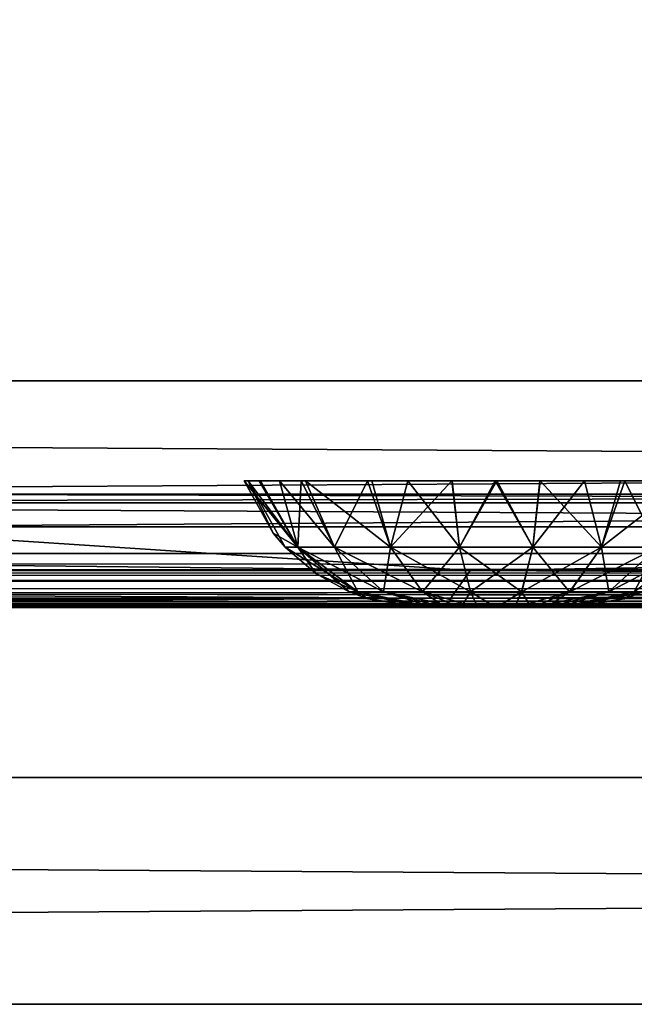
# Model space of a CAD drawing. Header units: millimetres. Extents: x -168 to 168, y -6 to 84.
# Tile 86 of 173: x -28.2 to -22.78, y -5.5 to 3.19. Entities that reach past the tile are written whole.
import ezdxf

# ---------------------------------------------------------------- set-up
doc = ezdxf.new("R2010")
doc.units = ezdxf.units.MM
doc.header["$LTSCALE"] = 65.185185
for name, color, linetype in [('109', 7, 'CONTINUOUS'), ('110', 7, 'CONTINUOUS'), ('16', 7, 'CONTINUOUS'), ('2', 7, 'CONTINUOUS'), ('21', 7, 'CONTINUOUS'), ('234', 7, 'CONTINUOUS'), ('235', 7, 'CONTINUOUS'), ('236', 7, 'CONTINUOUS'), ('242', 7, 'CONTINUOUS'), ('249', 7, 'CONTINUOUS'), ('251', 7, 'CONTINUOUS'), ('256', 7, 'CONTINUOUS'), ('28', 7, 'CONTINUOUS'), ('29', 7, 'CONTINUOUS'), ('32', 7, 'CONTINUOUS'), ('37', 7, 'CONTINUOUS'), ('68', 7, 'CONTINUOUS'), ('76', 7, 'CONTINUOUS'), ('77', 7, 'CONTINUOUS'), ('82', 7, 'CONTINUOUS')]:
    doc.layers.add(name, color=color, linetype=linetype)

msp = doc.modelspace()

# ---------------------------------------------------------------- linework, layer by layer
at = {"layer": '109', "linetype": 'Continuous'}
for points in [[(-125, 0, -50), (124.6547, 39.5652, -49.6547), (125, 0, -50), (-125, 0, -50)], [(-125, 0, -50), (-124.6547, 39.5652, -49.6547), (124.6547, 39.5652, -49.6547), (-125, 0, -50)]]:
    msp.add_3dface(points, dxfattribs=at)
at = {"layer": '110', "linetype": 'Continuous'}
for points in [[(-124.6547, 39.5652, 49.6547), (-125, 0, 50), (125, 0, 50), (-124.6547, 39.5652, 49.6547)], [(-124.6547, 39.5652, 49.6547), (125, 0, 50), (124.6547, 39.5652, 49.6547), (-124.6547, 39.5652, 49.6547)]]:
    msp.add_3dface(points, dxfattribs=at)
at = {"layer": '16', "linetype": 'Continuous'}
for points in [[(37.9456, -2, 48.7119), (-38.1629, -2, 49.334), (37.9456, -2, 47.9956), (37.9456, -2, 48.7119)], [(38.0014, -2, 49.0415), (-38.1629, -2, 49.334), (37.9456, -2, 48.7119), (38.0014, -2, 49.0415)], [(-38.1629, -2, 49.334), (0, -2, 47.3355), (37.9456, -2, 47.9956), (-38.1629, -2, 49.334)], [(0, -2, 47.3355), (-38.1629, -2, 49.334), (-38.0014, -2, 49.0415), (0, -2, 47.3355)], [(38.1629, -2, 49.334), (-38.1629, -2, 49.334), (38.0014, -2, 49.0415), (38.1629, -2, 49.334)], [(-38.1497, -2, 47.3903), (0, -2, 47.3355), (-37.9979, -2, 47.6762), (-38.1497, -2, 47.3903)], [(-37.9456, -2, 48.7119), (0, -2, 47.3355), (-38.0014, -2, 49.0415), (-37.9456, -2, 48.7119)], [(-37.9979, -2, 47.6762), (0, -2, 47.3355), (-37.9456, -2, 47.9956), (-37.9979, -2, 47.6762)], [(-37.9456, -2, 47.9956), (0, -2, 47.3355), (-37.9456, -2, 48.7119), (-37.9456, -2, 47.9956)]]:
    msp.add_3dface(points, dxfattribs=at)
at = {"layer": '2', "linetype": 'Continuous'}
for points in [[(123.9, -1.5218, 49.8336), (-123.9, -1.7586, 49.762), (123.9, -1.6513, 49.8106), (123.9, -1.5218, 49.8336)], [(-123.9, -1.5218, 49.8336), (-123.9, -1.7586, 49.762), (123.9, -1.5218, 49.8336), (-123.9, -1.5218, 49.8336)], [(123.9, -1.6513, 49.8106), (-123.9, -1.7586, 49.762), (123.9, -1.7623, 49.7597), (123.9, -1.6513, 49.8106)], [(-123.9, -1.7586, 49.762), (-123.9, -1.7623, 49.7597), (123.9, -1.7623, 49.7597), (-123.9, -1.7586, 49.762)], [(-123.9, -1.7623, 49.7597), (-123.9, -1.9334, 49.5834), (123.9, -1.768, 49.7561), (-123.9, -1.7623, 49.7597)], [(123.9, -1.7623, 49.7597), (-123.9, -1.7623, 49.7597), (123.9, -1.768, 49.7561), (123.9, -1.7623, 49.7597)], [(-123.9, -1.9334, 49.5834), (-41.0648, -1.9623, 49.5244), (123.9, -1.768, 49.7561), (-123.9, -1.9334, 49.5834)], [(-38.9352, -1.9623, 49.5244), (123.9, -1.768, 49.7561), (-41.0648, -1.9623, 49.5244), (-38.9352, -1.9623, 49.5244)], [(-38.9352, -1.9623, 49.5244), (38.9352, -1.9623, 49.5244), (123.9, -1.768, 49.7561), (-38.9352, -1.9623, 49.5244)], [(-38.9352, -1.9623, 49.5244), (-38.6529, -1.9705, 49.5032), (38.9352, -1.9623, 49.5244), (-38.9352, -1.9623, 49.5244)], [(38.9352, -1.9623, 49.5244), (-38.6529, -1.9705, 49.5032), (38.6531, -1.9705, 49.5032), (38.9352, -1.9623, 49.5244)], [(-38.6529, -1.9705, 49.5032), (-38.5145, -1.9795, 49.4758), (38.6531, -1.9705, 49.5032), (-38.6529, -1.9705, 49.5032)], [(38.6531, -1.9705, 49.5032), (-38.5145, -1.9795, 49.4758), (38.5145, -1.9795, 49.4758), (38.6531, -1.9705, 49.5032)], [(-38.5145, -1.9795, 49.4758), (-38.3885, -1.9888, 49.4392), (38.5145, -1.9795, 49.4758), (-38.5145, -1.9795, 49.4758)], [(38.5145, -1.9795, 49.4758), (-38.3885, -1.9888, 49.4392), (38.3888, -1.9888, 49.4393), (38.5145, -1.9795, 49.4758)], [(-38.3885, -1.9888, 49.4392), (-38.1629, -2, 49.334), (38.3888, -1.9888, 49.4393), (-38.3885, -1.9888, 49.4392)], [(-38.1629, -2, 49.334), (38.1629, -2, 49.334), (38.3888, -1.9888, 49.4393), (-38.1629, -2, 49.334)]]:
    msp.add_3dface(points, dxfattribs=at)
at = {"layer": '21', "linetype": 'Continuous'}
for points in [[(-24.2287, -1.6735, 46.1224), (-72.6858, -1.6735, 46.2992), (-30.0992, -1.2857, 45.62), (-24.2287, -1.6735, 46.1224)], [(0, -1.2857, 45.5859), (-24.2287, -1.6735, 46.1224), (-30.0992, -1.2857, 45.62), (0, -1.2857, 45.5859)], [(24.2287, -1.6735, 46.1224), (-24.2287, -1.6735, 46.1224), (0, -1.2857, 45.5859), (24.2287, -1.6735, 46.1224)], [(-24.3995, -1.9172, 46.7197), (-73.1982, -1.9172, 46.8991), (-72.6858, -1.6735, 46.2992), (-24.3995, -1.9172, 46.7197)], [(-24.2287, -1.6735, 46.1224), (-24.3995, -1.9172, 46.7197), (-72.6858, -1.6735, 46.2992), (-24.2287, -1.6735, 46.1224)], [(24.3995, -1.9172, 46.7197), (-24.3995, -1.9172, 46.7197), (24.2287, -1.6735, 46.1224), (24.3995, -1.9172, 46.7197)], [(24.2287, -1.6735, 46.1224), (-24.3995, -1.9172, 46.7197), (-24.2287, -1.6735, 46.1224), (24.2287, -1.6735, 46.1224)], [(-73.1982, -1.9172, 46.8991), (-24.3995, -1.9172, 46.7197), (-41.0604, -1.9777, 47.064), (-73.1982, -1.9172, 46.8991)], [(-41.0604, -1.9777, 47.064), (-24.3995, -1.9172, 46.7197), (-39.9998, -1.9778, 47.0635), (-41.0604, -1.9777, 47.064)], [(-39.9998, -1.9778, 47.0635), (-24.3995, -1.9172, 46.7197), (-38.9393, -1.9779, 47.063), (-39.9998, -1.9778, 47.0635)], [(-38.9393, -1.9779, 47.063), (-24.3995, -1.9172, 46.7197), (-38.647, -1.9829, 47.0996), (-38.9393, -1.9779, 47.063)], [(-38.647, -1.9829, 47.0996), (-24.3995, -1.9172, 46.7197), (-38.3724, -1.9936, 47.2123), (-38.647, -1.9829, 47.0996)], [(-24.3995, -1.9172, 46.7197), (-38.1497, -2, 47.3903), (-38.3724, -1.9936, 47.2123), (-24.3995, -1.9172, 46.7197)], [(0, -2, 47.3355), (-38.1497, -2, 47.3903), (-24.3995, -1.9172, 46.7197), (0, -2, 47.3355)], [(24.3995, -1.9172, 46.7197), (0, -2, 47.3355), (-24.3995, -1.9172, 46.7197), (24.3995, -1.9172, 46.7197)]]:
    msp.add_3dface(points, dxfattribs=at)
at = {"layer": '234', "linetype": 'Continuous'}
for points in [[(-24.6042, -2, 0.162), (-24.6256, -2), (-23.3959, -2, 0.1624), (-24.6042, -2, 0.162)], [(-23.3959, -2, 0.1624), (-24.6256, -2), (-23.3744, -2), (-23.3959, -2, 0.1624)], [(-23.3744, -2), (-24.6256, -2), (-24.6041, -2, -0.1624), (-23.3744, -2)], [(-24.5417, -2, 0.3128), (-24.6042, -2, 0.162), (-23.3959, -2, 0.1624), (-24.5417, -2, 0.3128)], [(-23.4583, -2, -0.3128), (-23.3958, -2, -0.162), (-24.6041, -2, -0.1624), (-23.4583, -2, -0.3128)], [(-23.3958, -2, -0.162), (-23.3744, -2), (-24.6041, -2, -0.1624), (-23.3958, -2, -0.162)], [(-24.5414, -2, -0.3134), (-23.4583, -2, -0.3128), (-24.6041, -2, -0.1624), (-24.5414, -2, -0.3134)], [(-24.4423, -2, 0.4424), (-24.5417, -2, 0.3128), (-23.4586, -2, 0.3134), (-24.4423, -2, 0.4424)], [(-23.4586, -2, 0.3134), (-24.5417, -2, 0.3128), (-23.3959, -2, 0.1624), (-23.4586, -2, 0.3134)], [(-23.5577, -2, -0.4424), (-23.4583, -2, -0.3128), (-24.5414, -2, -0.3134), (-23.5577, -2, -0.4424)], [(-24.442, -2, -0.4427), (-23.5577, -2, -0.4424), (-24.5414, -2, -0.3134), (-24.442, -2, -0.4427)], [(-23.558, -2, 0.4427), (-24.4423, -2, 0.4424), (-23.4586, -2, 0.3134), (-23.558, -2, 0.4427)], [(-24.3129, -2, 0.5417), (-24.4423, -2, 0.4424), (-23.558, -2, 0.4427), (-24.3129, -2, 0.5417)], [(-23.6871, -2, -0.5417), (-23.5577, -2, -0.4424), (-24.442, -2, -0.4427), (-23.6871, -2, -0.5417)], [(-24.3127, -2, -0.5418), (-23.6871, -2, -0.5417), (-24.442, -2, -0.4427), (-24.3127, -2, -0.5418)], [(-23.6873, -2, 0.5418), (-24.3129, -2, 0.5417), (-23.558, -2, 0.4427), (-23.6873, -2, 0.5418)], [(-24.162, -2, 0.6042), (-24.3129, -2, 0.5417), (-23.6873, -2, 0.5418), (-24.162, -2, 0.6042)], [(-23.838, -2, -0.6042), (-23.6871, -2, -0.5417), (-24.3127, -2, -0.5418), (-23.838, -2, -0.6042)], [(-24.162, -2, -0.6042), (-23.838, -2, -0.6042), (-24.3127, -2, -0.5418), (-24.162, -2, -0.6042)], [(-23.838, -2, 0.6042), (-24.162, -2, 0.6042), (-23.6873, -2, 0.5418), (-23.838, -2, 0.6042)], [(-23.9999, -2, 0.6256), (-24.162, -2, 0.6042), (-23.838, -2, 0.6042), (-23.9999, -2, 0.6256)], [(-24.0001, -2, -0.6256), (-23.838, -2, -0.6042), (-24.162, -2, -0.6042), (-24.0001, -2, -0.6256)]]:
    msp.add_3dface(points, dxfattribs=at)
at = {"layer": '235', "linetype": 'Continuous'}
for points in [[(-25.9685, -1.3423, 0), (-25.7494, -1.4671, 0.6367), (-26.223, -0.8815, 0), (-25.9685, -1.3423, 0)], [(-26.223, -0.8815, 0), (-25.7494, -1.4671, 0.6367), (-26.0905, -0.8815, 0.756), (-26.223, -0.8815, 0)], [(-26.0905, -0.8815, 0.756), (-25.7494, -1.4671, 0.6367), (-25.7208, -0.8815, 1.4074), (-26.0905, -0.8815, 0.756)], [(-25.7494, -1.4671, 0.6367), (-25.4261, -1.4671, 1.1966), (-25.7208, -0.8815, 1.4074), (-25.7494, -1.4671, 0.6367)], [(-25.7208, -0.8815, 1.4074), (-25.4261, -1.4671, 1.1966), (-25.135, -0.8815, 1.9115), (-25.7208, -0.8815, 1.4074)], [(-25.4261, -1.4671, 1.1966), (-24.9308, -1.4671, 1.6122), (-25.135, -0.8815, 1.9115), (-25.4261, -1.4671, 1.1966)], [(-25.135, -0.8815, 1.9115), (-24.9308, -1.4671, 1.6122), (-24.7789, -0.8815, 2.0821), (-25.135, -0.8815, 1.9115)], [(-24.9308, -1.4671, 1.6122), (-24.3233, -1.4671, 1.8334), (-24.7789, -0.8815, 2.0821), (-24.9308, -1.4671, 1.6122)], [(-24.7789, -0.8815, 2.0821), (-24.3233, -1.4671, 1.8334), (-24.3865, -0.8815, 2.1892), (-24.7789, -0.8815, 2.0821)], [(-24.3865, -0.8815, 2.1892), (-24.3233, -1.4671, 1.8334), (-23.9929, -0.8814, 2.223), (-24.3865, -0.8815, 2.1892)], [(-24.3233, -1.4671, 1.8334), (-23.6767, -1.4671, 1.8334), (-23.9929, -0.8814, 2.223), (-24.3233, -1.4671, 1.8334)], [(-23.9929, -0.8814, 2.223), (-23.6767, -1.4671, 1.8334), (-23.6104, -0.8815, 2.1886), (-23.9929, -0.8814, 2.223)], [(-23.6767, -1.4671, 1.8334), (-23.0692, -1.4671, 1.6122), (-23.6104, -0.8815, 2.1886), (-23.6767, -1.4671, 1.8334)], [(-23.6104, -0.8815, 2.1886), (-23.0692, -1.4671, 1.6122), (-22.9031, -0.8815, 1.9336), (-23.6104, -0.8815, 2.1886)], [(-23.0692, -1.4671, 1.6122), (-22.5739, -1.4671, 1.1967), (-22.3177, -0.8815, 1.4532), (-23.0692, -1.4671, 1.6122)], [(-22.9031, -0.8815, 1.9336), (-23.0692, -1.4671, 1.6122), (-22.3177, -0.8815, 1.4532), (-22.9031, -0.8815, 1.9336)], [(-25.8616, -1.4671, 0), (-25.7494, -1.4671, 0.6367), (-25.9685, -1.3423, 0), (-25.8616, -1.4671, 0)], [(-25.5907, -1.6994, 0), (-25.219, -1.8617, 0.4437), (-25.8616, -1.4671, 0), (-25.5907, -1.6994, 0)], [(-25.8616, -1.4671, 0), (-25.219, -1.8617, 0.4437), (-25.7494, -1.4671, 0.6367), (-25.8616, -1.4671, 0)], [(-25.219, -1.8617, 0.4437), (-24.9938, -1.8617, 0.8339), (-25.7494, -1.4671, 0.6367), (-25.219, -1.8617, 0.4437)], [(-25.7494, -1.4671, 0.6367), (-24.9938, -1.8617, 0.8339), (-25.4261, -1.4671, 1.1966), (-25.7494, -1.4671, 0.6367)], [(-24.9938, -1.8617, 0.8339), (-24.6486, -1.8617, 1.1234), (-25.4261, -1.4671, 1.1966), (-24.9938, -1.8617, 0.8339)], [(-25.4261, -1.4671, 1.1966), (-24.6486, -1.8617, 1.1234), (-24.9308, -1.4671, 1.6122), (-25.4261, -1.4671, 1.1966)], [(-24.6486, -1.8617, 1.1234), (-24.2253, -1.8617, 1.2775), (-24.9308, -1.4671, 1.6122), (-24.6486, -1.8617, 1.1234)], [(-24.9308, -1.4671, 1.6122), (-24.2253, -1.8617, 1.2775), (-24.3233, -1.4671, 1.8334), (-24.9308, -1.4671, 1.6122)], [(-24.3233, -1.4671, 1.8334), (-23.7747, -1.8617, 1.2775), (-23.6767, -1.4671, 1.8334), (-24.3233, -1.4671, 1.8334)], [(-24.2253, -1.8617, 1.2775), (-23.7747, -1.8617, 1.2775), (-24.3233, -1.4671, 1.8334), (-24.2253, -1.8617, 1.2775)], [(-23.7747, -1.8617, 1.2775), (-23.3514, -1.8617, 1.1235), (-23.6767, -1.4671, 1.8334), (-23.7747, -1.8617, 1.2775)], [(-23.6767, -1.4671, 1.8334), (-23.3514, -1.8617, 1.1235), (-23.0692, -1.4671, 1.6122), (-23.6767, -1.4671, 1.8334)], [(-23.3514, -1.8617, 1.1235), (-23.0063, -1.8617, 0.8339), (-23.0692, -1.4671, 1.6122), (-23.3514, -1.8617, 1.1235)], [(-23.0692, -1.4671, 1.6122), (-23.0063, -1.8617, 0.8339), (-22.5739, -1.4671, 1.1967), (-23.0692, -1.4671, 1.6122)], [(-23.0063, -1.8617, 0.8339), (-22.781, -1.8617, 0.4437), (-22.5739, -1.4671, 1.1967), (-23.0063, -1.8617, 0.8339)], [(-22.781, -1.8617, 0.4437), (-22.7028, -1.8617, 0), (-22.2506, -1.4671, 0.6367), (-22.781, -1.8617, 0.4437)], [(-22.5739, -1.4671, 1.1967), (-22.781, -1.8617, 0.4437), (-22.2506, -1.4671, 0.6367), (-22.5739, -1.4671, 1.1967)], [(-25.2972, -1.8617, 0), (-25.219, -1.8617, 0.4437), (-25.5907, -1.6994, 0), (-25.2972, -1.8617, 0)], [(-25.1331, -1.9225, 0), (-24.6042, -2, 0.162), (-25.2972, -1.8617, 0), (-25.1331, -1.9225, 0)], [(-25.2972, -1.8617, 0), (-24.6042, -2, 0.162), (-25.219, -1.8617, 0.4437), (-25.2972, -1.8617, 0)], [(-24.6042, -2, 0.162), (-24.5417, -2, 0.3128), (-25.219, -1.8617, 0.4437), (-24.6042, -2, 0.162)], [(-25.219, -1.8617, 0.4437), (-24.5417, -2, 0.3128), (-24.9938, -1.8617, 0.8339), (-25.219, -1.8617, 0.4437)], [(-24.9938, -1.8617, 0.8339), (-24.3129, -2, 0.5417), (-24.6486, -1.8617, 1.1234), (-24.9938, -1.8617, 0.8339)], [(-24.5417, -2, 0.3128), (-24.4423, -2, 0.4424), (-24.9938, -1.8617, 0.8339), (-24.5417, -2, 0.3128)], [(-24.4423, -2, 0.4424), (-24.3129, -2, 0.5417), (-24.9938, -1.8617, 0.8339), (-24.4423, -2, 0.4424)], [(-24.6486, -1.8617, 1.1234), (-24.162, -2, 0.6042), (-24.2253, -1.8617, 1.2775), (-24.6486, -1.8617, 1.1234)], [(-24.3129, -2, 0.5417), (-24.162, -2, 0.6042), (-24.6486, -1.8617, 1.1234), (-24.3129, -2, 0.5417)], [(-24.162, -2, 0.6042), (-23.9999, -2, 0.6256), (-24.2253, -1.8617, 1.2775), (-24.162, -2, 0.6042)], [(-24.2253, -1.8617, 1.2775), (-23.9999, -2, 0.6256), (-23.7747, -1.8617, 1.2775), (-24.2253, -1.8617, 1.2775)], [(-23.9999, -2, 0.6256), (-23.838, -2, 0.6042), (-23.7747, -1.8617, 1.2775), (-23.9999, -2, 0.6256)], [(-23.838, -2, 0.6042), (-23.6873, -2, 0.5418), (-23.7747, -1.8617, 1.2775), (-23.838, -2, 0.6042)], [(-23.7747, -1.8617, 1.2775), (-23.6873, -2, 0.5418), (-23.3514, -1.8617, 1.1235), (-23.7747, -1.8617, 1.2775)], [(-23.6873, -2, 0.5418), (-23.558, -2, 0.4427), (-23.3514, -1.8617, 1.1235), (-23.6873, -2, 0.5418)], [(-23.558, -2, 0.4427), (-23.4586, -2, 0.3134), (-23.0063, -1.8617, 0.8339), (-23.558, -2, 0.4427)], [(-23.3514, -1.8617, 1.1235), (-23.558, -2, 0.4427), (-23.0063, -1.8617, 0.8339), (-23.3514, -1.8617, 1.1235)], [(-23.4586, -2, 0.3134), (-23.3959, -2, 0.1624), (-22.781, -1.8617, 0.4437), (-23.4586, -2, 0.3134)], [(-23.0063, -1.8617, 0.8339), (-23.4586, -2, 0.3134), (-22.781, -1.8617, 0.4437), (-23.0063, -1.8617, 0.8339)], [(-23.3959, -2, 0.1624), (-23.3744, -2), (-22.781, -1.8617, 0.4437), (-23.3959, -2, 0.1624)], [(-22.781, -1.8617, 0.4437), (-23.3744, -2), (-22.8669, -1.9225, 0), (-22.781, -1.8617, 0.4437)], [(-22.7028, -1.8617, 0), (-22.781, -1.8617, 0.4437), (-22.8669, -1.9225, 0), (-22.7028, -1.8617, 0)], [(-24.6256, -2), (-24.6042, -2, 0.162), (-25.1331, -1.9225, 0), (-24.6256, -2)]]:
    msp.add_3dface(points, dxfattribs=at)
at = {"layer": '236', "linetype": 'Continuous'}
for points in [[(-25.9685, -1.3423, 0), (-26.223, -0.8815, 0), (-26.1877, -0.8815, -0.395), (-25.9685, -1.3423, 0)], [(-26.0804, -0.8815, -0.7835), (-25.7498, -1.4666, -0.6369), (-26.1877, -0.8815, -0.395), (-26.0804, -0.8815, -0.7835)], [(-25.7498, -1.4666, -0.6369), (-25.8616, -1.4671, 0), (-26.1877, -0.8815, -0.395), (-25.7498, -1.4666, -0.6369)], [(-25.8616, -1.4671, 0), (-25.9685, -1.3423, 0), (-26.1877, -0.8815, -0.395), (-25.8616, -1.4671, 0)], [(-25.9108, -0.8815, -1.1361), (-25.7498, -1.4666, -0.6369), (-26.0804, -0.8815, -0.7835), (-25.9108, -0.8815, -1.1361)], [(-25.4264, -1.4666, -1.1969), (-25.7498, -1.4666, -0.6369), (-25.9108, -0.8815, -1.1361), (-25.4264, -1.4666, -1.1969)], [(-25.6823, -0.8815, -1.4532), (-25.4264, -1.4666, -1.1969), (-25.9108, -0.8815, -1.1361), (-25.6823, -0.8815, -1.4532)], [(-24.931, -1.4666, -1.6126), (-25.4264, -1.4666, -1.1969), (-25.6823, -0.8815, -1.4532), (-24.931, -1.4666, -1.6126)], [(-25.0969, -0.8815, -1.9336), (-24.931, -1.4666, -1.6126), (-25.6823, -0.8815, -1.4532), (-25.0969, -0.8815, -1.9336)], [(-24.3896, -0.8815, -2.1886), (-24.931, -1.4666, -1.6126), (-25.0969, -0.8815, -1.9336), (-24.3896, -0.8815, -2.1886)], [(-24.3233, -1.4666, -1.8338), (-24.931, -1.4666, -1.6126), (-24.3896, -0.8815, -2.1886), (-24.3233, -1.4666, -1.8338)], [(-24.0071, -0.8814, -2.223), (-24.3233, -1.4666, -1.8338), (-24.3896, -0.8815, -2.1886), (-24.0071, -0.8814, -2.223)], [(-23.6766, -1.4666, -1.8338), (-24.3233, -1.4666, -1.8338), (-24.0071, -0.8814, -2.223), (-23.6766, -1.4666, -1.8338)], [(-23.6135, -0.8815, -2.1892), (-23.6766, -1.4666, -1.8338), (-24.0071, -0.8814, -2.223), (-23.6135, -0.8815, -2.1892)], [(-23.2211, -0.8815, -2.0821), (-23.6766, -1.4666, -1.8338), (-23.6135, -0.8815, -2.1892), (-23.2211, -0.8815, -2.0821)], [(-23.0689, -1.4666, -1.6126), (-23.6766, -1.4666, -1.8338), (-23.2211, -0.8815, -2.0821), (-23.0689, -1.4666, -1.6126)], [(-22.8651, -0.8815, -1.9115), (-23.0689, -1.4666, -1.6126), (-23.2211, -0.8815, -2.0821), (-22.8651, -0.8815, -1.9115)], [(-22.5736, -1.4666, -1.1969), (-23.0689, -1.4666, -1.6126), (-22.8651, -0.8815, -1.9115), (-22.5736, -1.4666, -1.1969)], [(-22.2792, -0.8815, -1.4074), (-22.5736, -1.4666, -1.1969), (-22.8651, -0.8815, -1.9115), (-22.2792, -0.8815, -1.4074)], [(-25.5907, -1.6994, 0), (-25.8616, -1.4671, 0), (-25.7498, -1.4666, -0.6369), (-25.5907, -1.6994, 0)], [(-25.4264, -1.4666, -1.1969), (-25.22, -1.8612, -0.4441), (-25.7498, -1.4666, -0.6369), (-25.4264, -1.4666, -1.1969)], [(-25.22, -1.8612, -0.4441), (-25.2972, -1.8617, 0), (-25.7498, -1.4666, -0.6369), (-25.22, -1.8612, -0.4441)], [(-25.2972, -1.8617, 0), (-25.5907, -1.6994, 0), (-25.7498, -1.4666, -0.6369), (-25.2972, -1.8617, 0)], [(-24.9945, -1.8612, -0.8345), (-25.22, -1.8612, -0.4441), (-25.4264, -1.4666, -1.1969), (-24.9945, -1.8612, -0.8345)], [(-24.931, -1.4666, -1.6126), (-24.9945, -1.8612, -0.8345), (-25.4264, -1.4666, -1.1969), (-24.931, -1.4666, -1.6126)], [(-24.6491, -1.8612, -1.1243), (-24.9945, -1.8612, -0.8345), (-24.931, -1.4666, -1.6126), (-24.6491, -1.8612, -1.1243)], [(-24.3233, -1.4666, -1.8338), (-24.6491, -1.8612, -1.1243), (-24.931, -1.4666, -1.6126), (-24.3233, -1.4666, -1.8338)], [(-24.2254, -1.8612, -1.2785), (-24.6491, -1.8612, -1.1243), (-24.3233, -1.4666, -1.8338), (-24.2254, -1.8612, -1.2785)], [(-23.6766, -1.4666, -1.8338), (-24.2254, -1.8612, -1.2785), (-24.3233, -1.4666, -1.8338), (-23.6766, -1.4666, -1.8338)], [(-23.7745, -1.8612, -1.2785), (-24.2254, -1.8612, -1.2785), (-23.6766, -1.4666, -1.8338), (-23.7745, -1.8612, -1.2785)], [(-23.3509, -1.8612, -1.1243), (-23.7745, -1.8612, -1.2785), (-23.0689, -1.4666, -1.6126), (-23.3509, -1.8612, -1.1243)], [(-23.0689, -1.4666, -1.6126), (-23.7745, -1.8612, -1.2785), (-23.6766, -1.4666, -1.8338), (-23.0689, -1.4666, -1.6126)], [(-23.0055, -1.8612, -0.8345), (-23.3509, -1.8612, -1.1243), (-22.5736, -1.4666, -1.1969), (-23.0055, -1.8612, -0.8345)], [(-22.5736, -1.4666, -1.1969), (-23.3509, -1.8612, -1.1243), (-23.0689, -1.4666, -1.6126), (-22.5736, -1.4666, -1.1969)], [(-22.78, -1.8612, -0.444), (-23.0055, -1.8612, -0.8345), (-22.2502, -1.4666, -0.6369), (-22.78, -1.8612, -0.444)], [(-22.2502, -1.4666, -0.6369), (-23.0055, -1.8612, -0.8345), (-22.5736, -1.4666, -1.1969), (-22.2502, -1.4666, -0.6369)], [(-25.1331, -1.9225, 0), (-25.2972, -1.8617, 0), (-25.22, -1.8612, -0.4441), (-25.1331, -1.9225, 0)], [(-24.5414, -2, -0.3134), (-24.6041, -2, -0.1624), (-25.22, -1.8612, -0.4441), (-24.5414, -2, -0.3134)], [(-24.9945, -1.8612, -0.8345), (-24.5414, -2, -0.3134), (-25.22, -1.8612, -0.4441), (-24.9945, -1.8612, -0.8345)], [(-24.6041, -2, -0.1624), (-24.6256, -2), (-25.22, -1.8612, -0.4441), (-24.6041, -2, -0.1624)], [(-24.6256, -2), (-25.1331, -1.9225, 0), (-25.22, -1.8612, -0.4441), (-24.6256, -2)], [(-24.442, -2, -0.4427), (-24.5414, -2, -0.3134), (-24.9945, -1.8612, -0.8345), (-24.442, -2, -0.4427)], [(-24.6491, -1.8612, -1.1243), (-24.442, -2, -0.4427), (-24.9945, -1.8612, -0.8345), (-24.6491, -1.8612, -1.1243)], [(-24.3127, -2, -0.5418), (-24.442, -2, -0.4427), (-24.6491, -1.8612, -1.1243), (-24.3127, -2, -0.5418)], [(-24.2254, -1.8612, -1.2785), (-24.3127, -2, -0.5418), (-24.6491, -1.8612, -1.1243), (-24.2254, -1.8612, -1.2785)], [(-24.162, -2, -0.6042), (-24.3127, -2, -0.5418), (-24.2254, -1.8612, -1.2785), (-24.162, -2, -0.6042)], [(-24.0001, -2, -0.6256), (-24.162, -2, -0.6042), (-24.2254, -1.8612, -1.2785), (-24.0001, -2, -0.6256)], [(-23.7745, -1.8612, -1.2785), (-24.0001, -2, -0.6256), (-24.2254, -1.8612, -1.2785), (-23.7745, -1.8612, -1.2785)], [(-23.838, -2, -0.6042), (-24.0001, -2, -0.6256), (-23.7745, -1.8612, -1.2785), (-23.838, -2, -0.6042)], [(-23.6871, -2, -0.5417), (-23.838, -2, -0.6042), (-23.3509, -1.8612, -1.1243), (-23.6871, -2, -0.5417)], [(-23.3509, -1.8612, -1.1243), (-23.838, -2, -0.6042), (-23.7745, -1.8612, -1.2785), (-23.3509, -1.8612, -1.1243)], [(-23.5577, -2, -0.4424), (-23.6871, -2, -0.5417), (-23.0055, -1.8612, -0.8345), (-23.5577, -2, -0.4424)], [(-23.0055, -1.8612, -0.8345), (-23.6871, -2, -0.5417), (-23.3509, -1.8612, -1.1243), (-23.0055, -1.8612, -0.8345)], [(-23.4583, -2, -0.3128), (-23.5577, -2, -0.4424), (-23.0055, -1.8612, -0.8345), (-23.4583, -2, -0.3128)], [(-22.78, -1.8612, -0.444), (-23.4583, -2, -0.3128), (-23.0055, -1.8612, -0.8345), (-22.78, -1.8612, -0.444)], [(-23.3958, -2, -0.162), (-23.4583, -2, -0.3128), (-22.78, -1.8612, -0.444), (-23.3958, -2, -0.162)], [(-22.7028, -1.8617, 0), (-23.3958, -2, -0.162), (-22.78, -1.8612, -0.444), (-22.7028, -1.8617, 0)], [(-23.3744, -2), (-23.3958, -2, -0.162), (-22.7028, -1.8617, 0), (-23.3744, -2)], [(-23.3744, -2), (-22.7028, -1.8617, 0), (-22.8669, -1.9225, 0), (-23.3744, -2)]]:
    msp.add_3dface(points, dxfattribs=at)
at = {"layer": '242', "linetype": 'Continuous'}
for points in [[(150, -5.5, 50), (-150, -3.5, 50), (-150, -5.5, 50), (150, -5.5, 50)], [(150, -3.5, 50), (-150, -3.5, 50), (150, -5.5, 50), (150, -3.5, 50)]]:
    msp.add_3dface(points, dxfattribs=at)
at = {"layer": '249', "linetype": 'Continuous'}
for points in [[(-150, -5.5, -50), (150, -5.5, -50), (-112.25, -5.5, -39.75), (-150, -5.5, -50)], [(150, -5.5, 50), (-150, -5.5, 50), (112.25, -5.5, 39.75), (150, -5.5, 50)], [(97.4516, -5.5, 19.4983), (-150, -5.5, 50), (93, -5.5, 20), (97.4516, -5.5, 19.4983)], [(93, -5.5, 20), (-150, -5.5, 50), (88.5496, -5.5, 19.4986), (93, -5.5, 20)], [(88.5496, -5.5, 19.4986), (-150, -5.5, 50), (84.3212, -5.5, 18.0188), (88.5496, -5.5, 19.4986)], [(84.3212, -5.5, 18.0188), (-150, -5.5, 50), (80.5289, -5.5, 15.6356), (84.3212, -5.5, 18.0188)], [(80.5289, -5.5, 15.6356), (-150, -5.5, 50), (77.3626, -5.5, 12.4688), (80.5289, -5.5, 15.6356)], [(77.3626, -5.5, 12.4688), (-150, -5.5, 50), (74.9801, -5.5, 8.6766), (77.3626, -5.5, 12.4688)], [(74.9801, -5.5, 8.6766), (-150, -5.5, 50), (73.5015, -5.5, 4.4506), (74.9801, -5.5, 8.6766)], [(73.5015, -5.5, 4.4506), (-150, -5.5, 50), (73, -5.5, -0.0021), (73.5015, -5.5, 4.4506)], [(112.25, -5.5, 39.75), (-150, -5.5, 50), (111.3892, -5.5, 39.5788), (112.25, -5.5, 39.75)], [(111.3892, -5.5, 39.5788), (-150, -5.5, 50), (110.6591, -5.5, 39.0911), (111.3892, -5.5, 39.5788)], [(110.6591, -5.5, 39.0911), (-150, -5.5, 50), (110.1708, -5.5, 38.36), (110.6591, -5.5, 39.0911)], [(110.1708, -5.5, 38.36), (-150, -5.5, 50), (110, -5.5, 37.4996), (110.1708, -5.5, 38.36)], [(110, -5.5, 37.4996), (-150, -5.5, 50), (97.4516, -5.5, 19.4983), (110, -5.5, 37.4996)], [(-150, -5.5, 50), (-111.3885, -5.5, 39.5786), (73, -5.5, -0.0021), (-150, -5.5, 50)], [(-112.25, -5.5, -39.75), (150, -5.5, -50), (-111.3892, -5.5, -39.5788), (-112.25, -5.5, -39.75)], [(-111.3892, -5.5, -39.5788), (150, -5.5, -50), (-110.6591, -5.5, -39.0911), (-111.3892, -5.5, -39.5788)], [(-111.3885, -5.5, 39.5786), (-110.6586, -5.5, 39.0905), (73, -5.5, -0.0021), (-111.3885, -5.5, 39.5786)], [(-110.6591, -5.5, -39.0911), (150, -5.5, -50), (-110.1708, -5.5, -38.36), (-110.6591, -5.5, -39.0911)], [(-110.6586, -5.5, 39.0905), (-110.1713, -5.5, 38.3611), (73, -5.5, -0.0021), (-110.6586, -5.5, 39.0905)], [(-110.1713, -5.5, 38.3611), (-110, -5.5, 37.5004), (73, -5.5, -0.0021), (-110.1713, -5.5, 38.3611)], [(-110.1708, -5.5, -38.36), (150, -5.5, -50), (-110, -5.5, -37.4996), (-110.1708, -5.5, -38.36)], [(111.3885, -5.5, -39.5786), (110.6586, -5.5, -39.0905), (-110, -5.5, 37.5004), (111.3885, -5.5, -39.5786)], [(-110, -5.5, 37.5004), (110.6586, -5.5, -39.0905), (80.5281, -5.5, -15.6349), (-110, -5.5, 37.5004)], [(111.3885, -5.5, -39.5786), (-110, -5.5, 37.5004), (-110, -5.5, -37.4996), (111.3885, -5.5, -39.5786)], [(73, -5.5, -0.0021), (-110, -5.5, 37.5004), (73.5017, -5.5, -4.4513), (73, -5.5, -0.0021)], [(73.5017, -5.5, -4.4513), (-110, -5.5, 37.5004), (74.9794, -5.5, -8.6752), (73.5017, -5.5, -4.4513)], [(74.9794, -5.5, -8.6752), (-110, -5.5, 37.5004), (77.3615, -5.5, -12.4675), (74.9794, -5.5, -8.6752)], [(77.3615, -5.5, -12.4675), (-110, -5.5, 37.5004), (80.5281, -5.5, -15.6349), (77.3615, -5.5, -12.4675)], [(150, -5.5, -50), (111.3885, -5.5, -39.5786), (-110, -5.5, -37.4996), (150, -5.5, -50)]]:
    msp.add_3dface(points, dxfattribs=at)
at = {"layer": '251', "linetype": 'Continuous'}
for points in [[(150, -5.5, -50), (-150, -5.5, -50), (150, -3.5, -50), (150, -5.5, -50)], [(150, -3.5, -50), (-150, -5.5, -50), (-150, -3.5, -50), (150, -3.5, -50)]]:
    msp.add_3dface(points, dxfattribs=at)
at = {"layer": '256', "linetype": 'Continuous'}
for points in [[(73.5015, -3.5, -4.4506), (-150, -3.5, -50), (73, -3.5, 0.0021), (73.5015, -3.5, -4.4506)], [(74.9801, -3.5, -8.6766), (-150, -3.5, -50), (73.5015, -3.5, -4.4506), (74.9801, -3.5, -8.6766)], [(77.3626, -3.5, -12.4688), (-150, -3.5, -50), (74.9801, -3.5, -8.6766), (77.3626, -3.5, -12.4688)], [(80.5289, -3.5, -15.6356), (-150, -3.5, -50), (77.3626, -3.5, -12.4688), (80.5289, -3.5, -15.6356)], [(84.3212, -3.5, -18.0188), (-150, -3.5, -50), (80.5289, -3.5, -15.6356), (84.3212, -3.5, -18.0188)], [(88.5496, -3.5, -19.4986), (-150, -3.5, -50), (84.3212, -3.5, -18.0188), (88.5496, -3.5, -19.4986)], [(110, -3.5, -37.4996), (-150, -3.5, -50), (97.4516, -3.5, -19.4983), (110, -3.5, -37.4996)], [(110.1708, -3.5, -38.36), (-150, -3.5, -50), (110, -3.5, -37.4996), (110.1708, -3.5, -38.36)], [(110.6591, -3.5, -39.0911), (-150, -3.5, -50), (110.1708, -3.5, -38.36), (110.6591, -3.5, -39.0911)], [(111.3892, -3.5, -39.5788), (-150, -3.5, -50), (110.6591, -3.5, -39.0911), (111.3892, -3.5, -39.5788)], [(112.25, -3.5, -39.75), (-150, -3.5, -50), (111.3892, -3.5, -39.5788), (112.25, -3.5, -39.75)], [(150, -3.5, -50), (-150, -3.5, -50), (112.25, -3.5, -39.75), (150, -3.5, -50)], [(-150, -3.5, 50), (150, -3.5, 50), (-112.25, -3.5, 39.75), (-150, -3.5, 50)], [(93, -3.5, -20), (-150, -3.5, -50), (88.5496, -3.5, -19.4986), (93, -3.5, -20)], [(97.4516, -3.5, -19.4983), (-150, -3.5, -50), (93, -3.5, -20), (97.4516, -3.5, -19.4983)], [(-150, -3.5, -50), (-111.3885, -3.5, -39.5786), (73, -3.5, 0.0021), (-150, -3.5, -50)], [(-112.25, -3.5, 39.75), (150, -3.5, 50), (-111.3892, -3.5, 39.5788), (-112.25, -3.5, 39.75)], [(-111.3892, -3.5, 39.5788), (150, -3.5, 50), (-110.6591, -3.5, 39.0911), (-111.3892, -3.5, 39.5788)], [(-111.3885, -3.5, -39.5786), (-110.6586, -3.5, -39.0905), (73, -3.5, 0.0021), (-111.3885, -3.5, -39.5786)], [(-110.6591, -3.5, 39.0911), (150, -3.5, 50), (-110.1708, -3.5, 38.36), (-110.6591, -3.5, 39.0911)], [(-110.6586, -3.5, -39.0905), (-110.1713, -3.5, -38.3611), (73, -3.5, 0.0021), (-110.6586, -3.5, -39.0905)], [(-110.1713, -3.5, -38.3611), (-110, -3.5, -37.5004), (73, -3.5, 0.0021), (-110.1713, -3.5, -38.3611)], [(-110.1708, -3.5, 38.36), (150, -3.5, 50), (-110, -3.5, 37.4996), (-110.1708, -3.5, 38.36)], [(111.3885, -3.5, 39.5786), (110.6586, -3.5, 39.0905), (-110, -3.5, -37.5004), (111.3885, -3.5, 39.5786)], [(-110, -3.5, -37.5004), (110.6586, -3.5, 39.0905), (80.5281, -3.5, 15.6349), (-110, -3.5, -37.5004)], [(-110, -3.5, 37.4996), (111.3885, -3.5, 39.5786), (-110, -3.5, -37.5004), (-110, -3.5, 37.4996)], [(150, -3.5, 50), (111.3885, -3.5, 39.5786), (-110, -3.5, 37.4996), (150, -3.5, 50)], [(77.3615, -3.5, 12.4675), (-110, -3.5, -37.5004), (80.5281, -3.5, 15.6349), (77.3615, -3.5, 12.4675)], [(74.9794, -3.5, 8.6752), (-110, -3.5, -37.5004), (77.3615, -3.5, 12.4675), (74.9794, -3.5, 8.6752)], [(73.5017, -3.5, 4.4513), (-110, -3.5, -37.5004), (74.9794, -3.5, 8.6752), (73.5017, -3.5, 4.4513)], [(73, -3.5, 0.0021), (-110, -3.5, -37.5004), (73.5017, -3.5, 4.4513), (73, -3.5, 0.0021)]]:
    msp.add_3dface(points, dxfattribs=at)
at = {"layer": '28', "linetype": 'Continuous'}
for points in [[(-40.1332, -1.0742, -45.3247), (0, -1.0742, -45.264), (-30.1008, -1, -44.9202), (-40.1332, -1.0742, -45.3247)], [(-30.1008, -1, -44.9202), (0, -1.0742, -45.264), (0, -1, -44.886), (-30.1008, -1, -44.9202)], [(0, -1.2857, -45.5859), (-40.1332, -1.0742, -45.3247), (-30.0992, -1.2857, -45.62), (0, -1.2857, -45.5859)], [(0, -1.0742, -45.264), (-40.1332, -1.0742, -45.3247), (0, -1.2857, -45.5859), (0, -1.0742, -45.264)]]:
    msp.add_3dface(points, dxfattribs=at)
at = {"layer": '29', "linetype": 'Continuous'}
for points in [[(-60.1982, -1.2857, -45.7223), (-72.6858, -1.6735, -46.2992), (-24.2287, -1.6735, -46.1224), (-60.1982, -1.2857, -45.7223)], [(-30.0992, -1.2857, -45.62), (-60.1982, -1.2857, -45.7223), (-24.2287, -1.6735, -46.1224), (-30.0992, -1.2857, -45.62)], [(0, -1.2857, -45.5859), (-30.0992, -1.2857, -45.62), (-24.2287, -1.6735, -46.1224), (0, -1.2857, -45.5859)], [(0, -1.2857, -45.5859), (-24.2287, -1.6735, -46.1224), (24.2287, -1.6735, -46.1224), (0, -1.2857, -45.5859)], [(-73.1982, -1.9172, -46.8991), (-24.3995, -1.9172, -46.7197), (-72.6858, -1.6735, -46.2992), (-73.1982, -1.9172, -46.8991)], [(-72.6858, -1.6735, -46.2992), (-24.3995, -1.9172, -46.7197), (-24.2287, -1.6735, -46.1224), (-72.6858, -1.6735, -46.2992)], [(-24.3995, -1.9172, -46.7197), (24.3995, -1.9172, -46.7197), (-24.2287, -1.6735, -46.1224), (-24.3995, -1.9172, -46.7197)], [(-24.2287, -1.6735, -46.1224), (24.3995, -1.9172, -46.7197), (24.2287, -1.6735, -46.1224), (-24.2287, -1.6735, -46.1224)], [(-73.1982, -1.9172, -46.8991), (-38.9393, -1.9779, -47.063), (-24.3995, -1.9172, -46.7197), (-73.1982, -1.9172, -46.8991)], [(-38.9393, -1.9779, -47.063), (-38.6436, -1.983, -47.1005), (-24.3995, -1.9172, -46.7197), (-38.9393, -1.9779, -47.063)], [(-38.6436, -1.983, -47.1005), (-38.4976, -1.9883, -47.1498), (-24.3995, -1.9172, -46.7197), (-38.6436, -1.983, -47.1005)], [(-38.4976, -1.9883, -47.1498), (-38.3721, -1.9936, -47.2124), (-24.3995, -1.9172, -46.7197), (-38.4976, -1.9883, -47.1498)], [(-38.3721, -1.9936, -47.2124), (-38.1497, -2, -47.3903), (-24.3995, -1.9172, -46.7197), (-38.3721, -1.9936, -47.2124)], [(-24.3995, -1.9172, -46.7197), (-38.1497, -2, -47.3903), (0, -2, -47.3355), (-24.3995, -1.9172, -46.7197)], [(24.3995, -1.9172, -46.7197), (-24.3995, -1.9172, -46.7197), (0, -2, -47.3355), (24.3995, -1.9172, -46.7197)]]:
    msp.add_3dface(points, dxfattribs=at)
at = {"layer": '32', "linetype": 'Continuous'}
for points in [[(-38.0014, -2, -49.0415), (-38.1629, -2, -49.334), (38.1629, -2, -49.334), (-38.0014, -2, -49.0415)], [(0, -2, -47.3355), (-38.1497, -2, -47.3903), (-37.9979, -2, -47.6763), (0, -2, -47.3355)], [(-37.9456, -2, -48.7119), (-38.0014, -2, -49.0415), (38.1629, -2, -49.334), (-37.9456, -2, -48.7119)], [(-37.9456, -2, -47.9956), (0, -2, -47.3355), (-37.9979, -2, -47.6763), (-37.9456, -2, -47.9956)], [(-37.9456, -2, -47.9956), (-37.9456, -2, -48.7119), (38.1629, -2, -49.334), (-37.9456, -2, -47.9956)], [(0, -2, -47.3355), (-37.9456, -2, -47.9956), (38.1629, -2, -49.334), (0, -2, -47.3355)]]:
    msp.add_3dface(points, dxfattribs=at)
at = {"layer": '37', "linetype": 'Continuous'}
for points in [[(-123.9, -1.5218, -49.8336), (123.9, -1.7586, -49.762), (-123.9, -1.6513, -49.8106), (-123.9, -1.5218, -49.8336)], [(123.9, -1.5218, -49.8336), (123.9, -1.7586, -49.762), (-123.9, -1.5218, -49.8336), (123.9, -1.5218, -49.8336)], [(-123.9, -1.6513, -49.8106), (123.9, -1.7586, -49.762), (-123.9, -1.7623, -49.7597), (-123.9, -1.6513, -49.8106)], [(123.9, -1.7586, -49.762), (123.9, -1.7623, -49.7597), (-123.9, -1.7623, -49.7597), (123.9, -1.7586, -49.762)], [(-123.9, -1.7623, -49.7597), (123.9, -1.7623, -49.7597), (-123.9, -1.768, -49.7561), (-123.9, -1.7623, -49.7597)], [(123.9, -1.7623, -49.7597), (123.9, -1.9334, -49.5834), (-123.9, -1.768, -49.7561), (123.9, -1.7623, -49.7597)], [(123.9, -1.9334, -49.5834), (41.0648, -1.9623, -49.5244), (-123.9, -1.768, -49.7561), (123.9, -1.9334, -49.5834)], [(38.9352, -1.9623, -49.5244), (-38.9352, -1.9623, -49.5244), (-123.9, -1.768, -49.7561), (38.9352, -1.9623, -49.5244)], [(38.9352, -1.9623, -49.5244), (-123.9, -1.768, -49.7561), (41.0648, -1.9623, -49.5244), (38.9352, -1.9623, -49.5244)], [(38.6531, -1.9705, -49.5032), (-38.9352, -1.9623, -49.5244), (38.9352, -1.9623, -49.5244), (38.6531, -1.9705, -49.5032)], [(-38.6529, -1.9705, -49.5032), (-38.9352, -1.9623, -49.5244), (38.6531, -1.9705, -49.5032), (-38.6529, -1.9705, -49.5032)], [(38.5144, -1.9795, -49.4758), (-38.6529, -1.9705, -49.5032), (38.6531, -1.9705, -49.5032), (38.5144, -1.9795, -49.4758)], [(-38.5143, -1.9795, -49.4758), (-38.6529, -1.9705, -49.5032), (38.5144, -1.9795, -49.4758), (-38.5143, -1.9795, -49.4758)], [(-38.3885, -1.9888, -49.4392), (-38.5143, -1.9795, -49.4758), (38.3888, -1.9888, -49.4393), (-38.3885, -1.9888, -49.4392)], [(38.3888, -1.9888, -49.4393), (-38.5143, -1.9795, -49.4758), (38.5144, -1.9795, -49.4758), (38.3888, -1.9888, -49.4393)], [(38.1629, -2, -49.334), (-38.3885, -1.9888, -49.4392), (38.3888, -1.9888, -49.4393), (38.1629, -2, -49.334)], [(38.1629, -2, -49.334), (-38.1629, -2, -49.334), (-38.3885, -1.9888, -49.4392), (38.1629, -2, -49.334)]]:
    msp.add_3dface(points, dxfattribs=at)
at = {"layer": '68', "linetype": 'Continuous'}
for points in [[(-123.9, -1.5218, 49.8336), (123.9, -1.5218, 49.8336), (-123.9, 0, 49.9), (-123.9, -1.5218, 49.8336)], [(123.9, -1.5218, 49.8336), (123.9, 0, 49.9), (-123.9, 0, 49.9), (123.9, -1.5218, 49.8336)]]:
    msp.add_3dface(points, dxfattribs=at)
at = {"layer": '76', "linetype": 'Continuous'}
for points in [[(0, -1, 44.886), (-40.1332, -1.0742, 45.3247), (-30.1008, -1, 44.9202), (0, -1, 44.886)], [(0, -1.0742, 45.264), (-40.1332, -1.0742, 45.3247), (0, -1, 44.886), (0, -1.0742, 45.264)], [(0, -1.0742, 45.264), (-30.0992, -1.2857, 45.62), (-40.1332, -1.0742, 45.3247), (0, -1.0742, 45.264)], [(0, -1.2857, 45.5859), (-30.0992, -1.2857, 45.62), (0, -1.0742, 45.264), (0, -1.2857, 45.5859)]]:
    msp.add_3dface(points, dxfattribs=at)
at = {"layer": '77', "linetype": 'Continuous'}
for points in [[(0, -1, -44.886), (0, -1, 44.886), (-30.1008, -1, 44.9202), (0, -1, -44.886)], [(-30.1008, -1, -44.9202), (0, -1, -44.886), (-30.1008, -1, 44.9202), (-30.1008, -1, -44.9202)]]:
    msp.add_3dface(points, dxfattribs=at)
at = {"layer": '82', "linetype": 'Continuous'}
for points in [[(123.9, -1.5218, -49.8336), (-123.9, -1.5218, -49.8336), (123.9, 0, -49.9), (123.9, -1.5218, -49.8336)], [(-123.9, -1.5218, -49.8336), (-123.9, 0, -49.9), (123.9, 0, -49.9), (-123.9, -1.5218, -49.8336)]]:
    msp.add_3dface(points, dxfattribs=at)

doc.saveas('drawing.dxf')
